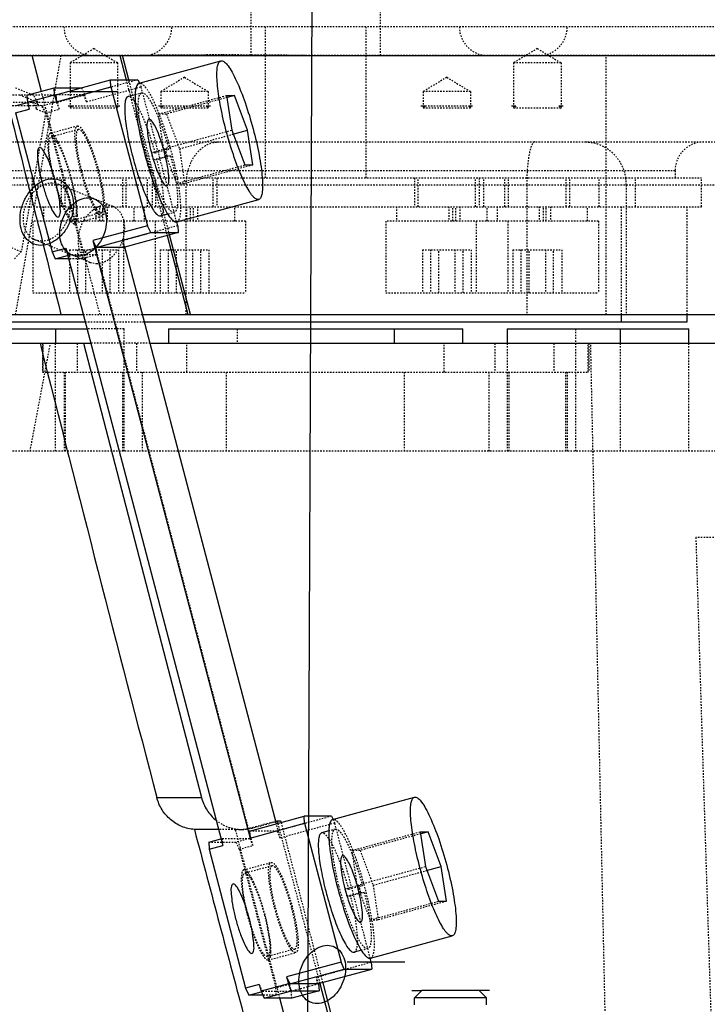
# Model space of a CAD drawing. Header units: millimetres. Extents: x -24622 to 57, y -1603 to 1112.
# Tile 79 of 219: x -1985 to -1937, y 625 to 694. Entities that reach past the tile are written whole.
import ezdxf
from ezdxf.lldxf.tags import DXFTag

# ---------------------------------------------------------------- set-up
doc = ezdxf.new("R2010")
doc.units = ezdxf.units.MM
doc.linetypes.add('HIDDEN', pattern=[0.2, 0.1, -0.1])
doc.layers.add('02___PRT_ALL_AXES', color=7, linetype='Continuous')
doc.layers.add('DEFAULT_2', color=8, linetype='HIDDEN')
tags = doc.linetypes.add('CENTER', pattern=[2, 1.25, -0.25, 0.25, -0.25]).pattern_tags.tags
tags[10:11] = [DXFTag(74, 4), DXFTag(75, 0), DXFTag(340, '0'), DXFTag(46, 1.0), DXFTag(50, 0.0), DXFTag(44, 0.0), DXFTag(45, 0.0)]
tags[8:9] = [DXFTag(74, 4), DXFTag(75, 0), DXFTag(340, '0'), DXFTag(46, 1.0), DXFTag(50, 0.0), DXFTag(44, 0.0), DXFTag(45, 0.0)]
tags[6:7] = [DXFTag(74, 4), DXFTag(75, 0), DXFTag(340, '0'), DXFTag(46, 1.0), DXFTag(50, 0.0), DXFTag(44, 0.0), DXFTag(45, 0.0)]
tags[4:5] = [DXFTag(74, 4), DXFTag(75, 0), DXFTag(340, '0'), DXFTag(46, 1.0), DXFTag(50, 0.0), DXFTag(44, 0.0), DXFTag(45, 0.0)]

msp = doc.modelspace()

# ---------------------------------------------------------------- linework, layer by layer
at = {"color": 1, "linetype": 'CENTER', "ltscale": 4.7752}
msp.add_line((-1964.621, 606.621), (-1964.006, 754.009), dxfattribs=at)
at = {"color": 7, "linetype": 'Continuous'}
for p, q in [((-1983.074, 688.636), (-1983.728, 691.121)), ((-1977.631, 691.121), (-1977.188, 689.44)), ((-1976.998, 689.44), (-1977.44, 691.121)), ((-1976.288, 689.209), (-1970.599, 690.762)), ((-1970.6, 690.761), (-1970.553, 690.768)), ((-1982.064, 688.404), (-1978.271, 689.44)), ((-1978.239, 688.957), (-1978.271, 689.44)), ((-1978.271, 689.44), (-1976.363, 689.44)), ((-1976.363, 689.44), (-1976.262, 689.22)), ((-1984.087, 688.37), (-1982.191, 688.887)), ((-1982.159, 688.404), (-1982.191, 688.887)), ((-1982.191, 688.887), (-1980.294, 688.887)), ((-1982.032, 687.921), (-1978.239, 688.957)), ((-1978.239, 688.957), (-1975.699, 679.297)), ((-1984.087, 688.37), (-1984.055, 687.887)), ((-1984.055, 687.887), (-1982.159, 688.404)), ((-1982.159, 688.404), (-1982.032, 687.921)), ((-1982.064, 688.404), (-1982.032, 687.921)), ((-1981.074, 688.621), (-1977.775, 688.621)), ((-1977.052, 688.275), (-1976.555, 688.411)), ((-1970.193, 688.354), (-1969.833, 685.939)), ((-1970.193, 688.354), (-1969.642, 688.354)), ((-1969.642, 688.354), (-1970.155, 688.214)), ((-1968.732, 685.939), (-1969.642, 688.354)), ((-1984.908, 687.628), (-1984.049, 687.863)), ((-1984.877, 687.145), (-1983.928, 687.404)), ((-1984.055, 687.887), (-1983.928, 687.404)), ((-1981.224, 687.621), (-1980.923, 687.621)), ((-1977.925, 687.621), (-1977.624, 687.621)), ((-1974.928, 687.621), (-1974.627, 687.621)), ((-1971.628, 687.621), (-1971.328, 687.621)), ((-1956.684, 687.621), (-1956.383, 687.621)), ((-1953.384, 687.621), (-1953.084, 687.621)), ((-1950.387, 687.621), (-1950.086, 687.621)), ((-1947.088, 687.621), (-1946.787, 687.621)), ((-1984.877, 687.145), (-1982.336, 677.486)), ((-1969.833, 685.939), (-1968.923, 683.524)), ((-1969.757, 685.659), (-1968.732, 685.939)), ((-1968.372, 683.524), (-1968.732, 685.939)), ((-1968.923, 683.524), (-1968.372, 683.524)), ((-1973.655, 679.562), (-1967.966, 681.115)), ((-1967.965, 681.116), (-1968.012, 681.109)), ((-1974.787, 679.979), (-1974.276, 680.119)), ((-1975.699, 679.297), (-1979.491, 678.262)), ((-1975.476, 678.815), (-1975.699, 679.297)), ((-1973.701, 679.556), (-1973.654, 679.564)), ((-1973.6, 679.297), (-1973.669, 679.559)), ((-1973.6, 679.297), (-1973.568, 678.815)), ((-1979.269, 677.779), (-1975.476, 678.815)), ((-1973.568, 678.815), (-1977.361, 677.779)), ((-1975.476, 678.815), (-1973.568, 678.815)), ((-1974.34, 678.611), (-1972.896, 673.121)), ((-1972.705, 673.121), (-1974.162, 678.658)), ((-1982.336, 677.486), (-1981.388, 677.745)), ((-1981.388, 677.745), (-1970.463, 636.21)), ((-1979.491, 678.262), (-1968.567, 636.727)), ((-1979.491, 678.262), (-1979.269, 677.779)), ((-1977.361, 677.779), (-1979.269, 677.779)), ((-1966.729, 637.721), (-1977.272, 677.803)), ((-1982.336, 677.486), (-1982.114, 677.003)), ((-1982.114, 677.003), (-1981.254, 677.237)), ((-1981.193, 677.003), (-1982.114, 677.003)), ((-2013.717, 673.121), (-1980.172, 673.121)), ((-1976.04, 673.121), (-1914.006, 673.121)), ((-1942.736, 672.621), (-1942.736, 673.121)), ((-1938.157, 672.621), (-1938.157, 673.121)), ((-1989.854, 672.621), (-1980.04, 672.621)), ((-1975.909, 672.621), (-1938.157, 672.621)), ((-1989.95, 672.121), (-1979.909, 672.121)), ((-1982.097, 672.121), (-1982.097, 671.121)), ((-1974.244, 672.121), (-1974.244, 671.121)), ((-1974.244, 672.121), (-1953.767, 672.121)), ((-1958.538, 672.121), (-1958.538, 671.121)), ((-1953.767, 671.121), (-1953.767, 672.121)), ((-1950.685, 672.121), (-1950.685, 671.121)), ((-1950.685, 672.121), (-1938.061, 672.121)), ((-1942.832, 672.121), (-1942.832, 671.121)), ((-1938.061, 671.121), (-1938.061, 672.121)), ((-2013.577, 671.121), (-1979.646, 671.121)), ((-1980.143, 671.121), (-1971.94, 639.537)), ((-1975.514, 671.121), (-1914.006, 671.121)), ((-1975.05, 639.537), (-1971.94, 639.537)), ((-1962.823, 638.015), (-1957.134, 639.568)), ((-1957.134, 639.567), (-1957.087, 639.574)), ((-1968.598, 637.21), (-1964.806, 638.246)), ((-1964.774, 637.763), (-1964.806, 638.246)), ((-1962.898, 638.246), (-1964.806, 638.246)), ((-1962.898, 638.246), (-1962.797, 638.026)), ((-1970.756, 637.322), (-1972.437, 637.322)), ((-1968.567, 636.727), (-1964.774, 637.763)), ((-1966.779, 637.909), (-1966.689, 637.933)), ((-1966.689, 637.933), (-1966.64, 637.745)), ((-1966.689, 637.933), (-1966.443, 637.933)), ((-1966.443, 637.933), (-1966.41, 637.808)), ((-1964.774, 637.763), (-1962.233, 628.103)), ((-1971.443, 636.434), (-1970.588, 636.667)), ((-1968.598, 637.21), (-1968.567, 636.727)), ((-1963.089, 637.217), (-1963.587, 637.081)), ((-1956.728, 637.16), (-1956.368, 634.745)), ((-1956.728, 637.16), (-1956.177, 637.16)), ((-1956.177, 637.16), (-1956.689, 637.02)), ((-1955.266, 634.745), (-1956.177, 637.16)), ((-1971.443, 636.434), (-1971.411, 635.951)), ((-1971.411, 635.951), (-1970.463, 636.21)), ((-1971.411, 635.951), (-1968.871, 626.292)), ((-1956.368, 634.745), (-1955.457, 632.33)), ((-1956.291, 634.465), (-1955.266, 634.745)), ((-1954.906, 632.33), (-1955.266, 634.745)), ((-1955.457, 632.33), (-1954.906, 632.33)), ((-1960.189, 628.368), (-1954.5, 629.921)), ((-1954.5, 629.922), (-1954.547, 629.915)), ((-1960.81, 628.924), (-1961.322, 628.785)), ((-1962.233, 628.103), (-1966.026, 627.068)), ((-1962.011, 627.62), (-1962.233, 628.103)), ((-1961.808, 628.121), (-1957.808, 628.121)), ((-1960.236, 628.362), (-1960.189, 628.37)), ((-1960.134, 628.103), (-1960.203, 628.365)), ((-1960.134, 628.103), (-1960.103, 627.62)), ((-1966.026, 627.068), (-1965.804, 626.585)), ((-1966.026, 627.068), (-1965.899, 626.585)), ((-1965.804, 626.585), (-1962.011, 627.62)), ((-1963.896, 626.585), (-1960.103, 627.62)), ((-1962.011, 627.62), (-1960.103, 627.62)), ((-1967.922, 626.551), (-1968.871, 626.292)), ((-1967.922, 626.551), (-1967.795, 626.068)), ((-1965.899, 626.585), (-1967.795, 626.068)), ((-1965.677, 626.102), (-1965.899, 626.585)), ((-1963.896, 626.585), (-1965.804, 626.585)), ((-1963.8, 626.585), (-1963.768, 626.102)), ((-1963.711, 626.609), (-1962.852, 623.345)), ((-1963.515, 626.659), (-1962.654, 623.345)), ((-1968.871, 626.292), (-1968.648, 625.809)), ((-1968.648, 625.809), (-1967.789, 626.043)), ((-1967.676, 625.809), (-1968.648, 625.809)), ((-1967.795, 626.068), (-1967.573, 625.585)), ((-1967.573, 625.585), (-1965.677, 626.102)), ((-1965.677, 626.102), (-1963.768, 626.102)), ((-1963.768, 626.102), (-1965.665, 625.585)), ((-1957.321, 626.121), (-1956.62, 626.121)), ((-1956.621, 626.121), (-1957.121, 625.621)), ((-1952.621, 626.121), (-1956.62, 626.121)), ((-1952.621, 626.121), (-1952.121, 625.621)), ((-1951.921, 626.121), (-1952.621, 626.121)), ((-1965.665, 625.585), (-1967.573, 625.585)), ((-1966.096, 624.086), (-1966.49, 625.585)), ((-1957.121, 625.121), (-1957.121, 625.621)), ((-1952.121, 625.621), (-1957.121, 625.621)), ((-1952.121, 625.121), (-1952.121, 625.621))]:
    msp.add_line(p, q, dxfattribs=at)
for centre, radius, start, end in [((1550.625, 1571.591), 3644.817, 193.979073, 194.110539), ((1677.286, 1603.427), 3775.418, 194.11049, 194.265255), ((1843.012, 1637.874), 3946.426, 194.180013, 194.653479), ((1917.282, 1664.944), 4023.173, 194.798814, 194.99341), ((-1940.83, 638.836), 23.208, 194.12004, 195.35297)]:
    msp.add_arc(centre, radius, start, end, dxfattribs=at)
for points, start_tangent, end_tangent in [([(-1968.334, 681.306), (-1968.57, 681.615), (-1968.829, 682.057), (-1969.379, 683.279), (-1969.917, 684.824), (-1970.379, 686.505), (-1970.707, 688.118), (-1970.808, 688.836), (-1970.862, 689.465), (-1970.867, 689.986), (-1970.825, 690.384), (-1970.785, 690.532), (-1970.734, 690.645), (-1970.6, 690.762)], (-0.682538, 0.73085), (0.962687, 0.270617)), ([(-1970.553, 690.768), (-1970.345, 690.678), (-1970.098, 690.41), (-1969.82, 689.975), (-1969.522, 689.388), (-1968.911, 687.855), (-1968.354, 686.037)], (1, 0), (0.257987, -0.966148)), ([(-1976.289, 689.209), (-1976.473, 688.983), (-1976.528, 688.752), (-1976.556, 688.447)], (-0.962553, -0.271092), (-0.043679, -0.999046)), ([(-1977.052, 688.275), (-1977.18, 688.154), (-1977.226, 688.034), (-1977.259, 687.876), (-1977.286, 687.453), (-1977.26, 686.9), (-1977.182, 686.241), (-1977.055, 685.499), (-1976.675, 683.886)], (-0.964661, -0.263494), (0.264736, -0.964321)), ([(-1976.556, 688.447), (-1976.531, 687.622), (-1976.397, 686.573), (-1975.849, 684.102)], (-0.043679, -0.999046), (0.264828, -0.964296)), ([(-1975.581, 686.704), (-1975.701, 686.564), (-1975.733, 686.162), (-1975.673, 685.545), (-1975.528, 684.788), (-1975.317, 683.983), (-1975.063, 683.227), (-1974.799, 682.61), (-1974.555, 682.208), (-1974.362, 682.068)], (-1, 0), (1, 0)), ([(-1974.362, 682.068), (-1974.242, 682.208), (-1974.21, 682.61), (-1974.27, 683.227), (-1974.415, 683.983), (-1974.626, 684.788), (-1974.88, 685.545), (-1975.144, 686.162), (-1975.388, 686.564), (-1975.581, 686.704)], (1, 0), (-1, 0)), ([(-1968.354, 686.037), (-1967.938, 684.217), (-1967.801, 683.385), (-1967.719, 682.648), (-1967.694, 682.033), (-1967.728, 681.562), (-1967.767, 681.386), (-1967.819, 681.252), (-1967.965, 681.116)], (0.257987, -0.966148), (-0.962687, -0.270617)), ([(-1983.192, 684.73), (-1983.317, 684.585), (-1983.35, 684.165), (-1983.288, 683.523), (-1983.137, 682.735), (-1982.916, 681.896), (-1982.652, 681.108), (-1982.377, 680.466), (-1982.123, 680.046), (-1981.922, 679.901)], (-1, 0), (1, 0)), ([(-1981.922, 679.901), (-1981.797, 680.046), (-1981.764, 680.466), (-1981.826, 681.108), (-1981.977, 681.896), (-1982.197, 682.735), (-1982.461, 683.523), (-1982.737, 684.165), (-1982.991, 684.585), (-1983.192, 684.73)], (1, 0), (-1, 0)), ([(-1976.675, 683.886), (-1976.185, 682.325), (-1975.92, 681.633), (-1975.654, 681.036), (-1975.399, 680.556), (-1975.164, 680.212), (-1975.057, 680.096), (-1974.958, 680.018), (-1974.788, 679.979)], (0.264736, -0.964321), (0.965003, 0.262239)), ([(-1975.849, 684.102), (-1975.157, 681.958), (-1974.787, 681.056), (-1974.426, 680.336)], (0.264828, -0.964296), (0.493252, -0.869887)), ([(-1984.52, 680.245), (-1984.272, 681.038), (-1983.835, 681.735), (-1983.262, 682.252), (-1982.622, 682.528), (-1981.993, 682.528), (-1981.45, 682.252), (-1981.06, 681.735), (-1980.868, 681.038), (-1980.898, 680.245)], (0.173136, 0.984898), (-0.173136, -0.984898)), ([(-1980.531, 677.181), (-1981.054, 677.305), (-1981.467, 677.657), (-1981.723, 678.19), (-1981.797, 678.85), (-1981.676, 679.553), (-1981.374, 680.215), (-1980.929, 680.755), (-1980.387, 681.113), (-1979.818, 681.238)], (-0.999881, 0.015455), (0.99991, 0.01341)), ([(-1979.818, 681.238), (-1979.295, 681.115), (-1978.881, 680.762), (-1978.625, 680.229), (-1978.551, 679.569), (-1978.673, 678.866), (-1978.975, 678.204), (-1979.419, 677.664), (-1979.962, 677.306), (-1980.531, 677.181)], (0.999881, -0.015454), (-0.99991, -0.01341)), ([(-1968.012, 681.109), (-1968.161, 681.159), (-1968.334, 681.306)], (-1, 0), (-0.682538, 0.73085)), ([(-1980.898, 680.245), (-1981.146, 679.452), (-1981.583, 678.755), (-1982.156, 678.237), (-1982.796, 677.962), (-1983.425, 677.962), (-1983.968, 678.237), (-1984.359, 678.755), (-1984.55, 679.452), (-1984.52, 680.245)], (-0.173136, -0.984898), (0.173136, 0.984898)), ([(-1974.426, 680.336), (-1974.32, 680.157), (-1974.024, 679.755)], (0.493252, -0.869887), (0.681352, -0.731956)), ([(-1974.024, 679.755), (-1973.851, 679.606), (-1973.701, 679.556)], (0.681352, -0.731956), (1, 0)), ([(-1972.437, 637.322), (-1973.318, 637.534), (-1974.092, 638.006), (-1974.688, 638.696), (-1975.05, 639.537)], (-0.996865, 0.07912), (-0.252902, 0.967492)), ([(-1971.94, 639.537), (-1971.559, 638.665), (-1970.928, 637.96)], (0.251308, -0.967907), (0.778131, -0.628102)), ([(-1954.868, 630.112), (-1955.105, 630.421), (-1955.363, 630.863), (-1955.914, 632.085), (-1956.452, 633.63), (-1956.913, 635.311), (-1957.241, 636.924), (-1957.342, 637.642), (-1957.396, 638.271), (-1957.402, 638.792), (-1957.359, 639.19), (-1957.32, 639.338), (-1957.269, 639.451), (-1957.134, 639.568)], (-0.682538, 0.73085), (0.962687, 0.270617)), ([(-1957.087, 639.574), (-1956.88, 639.484), (-1956.632, 639.216), (-1956.355, 638.781), (-1956.057, 638.194), (-1955.445, 636.661), (-1954.889, 634.843)], (1, 0), (0.257987, -0.966148)), ([(-1962.824, 638.015), (-1963.008, 637.789), (-1963.062, 637.558), (-1963.091, 637.253)], (-0.962553, -0.271092), (-0.043679, -0.999046)), ([(-1963.586, 637.081), (-1963.706, 636.975), (-1963.751, 636.87), (-1963.785, 636.733), (-1963.819, 636.365), (-1963.808, 635.882), (-1963.751, 635.301), (-1963.651, 634.642), (-1963.337, 633.175)], (-0.965003, -0.262239), (0.243924, -0.969794)), ([(-1963.091, 637.253), (-1963.065, 636.428), (-1962.932, 635.379), (-1962.384, 632.908)], (-0.043679, -0.999046), (0.264828, -0.964296)), ([(-1962.116, 635.51), (-1962.236, 635.37), (-1962.267, 634.968), (-1962.207, 634.351), (-1962.063, 633.594), (-1961.851, 632.789), (-1961.598, 632.033), (-1961.333, 631.416), (-1961.09, 631.013), (-1960.896, 630.874)], (-1, 0), (1, 0)), ([(-1960.896, 630.874), (-1960.776, 631.013), (-1960.745, 631.416), (-1960.805, 632.033), (-1960.949, 632.789), (-1961.161, 633.594), (-1961.414, 634.351), (-1961.679, 634.968), (-1961.922, 635.37), (-1962.116, 635.51)], (1, 0), (-1, 0)), ([(-1954.889, 634.843), (-1954.473, 633.023), (-1954.336, 632.191), (-1954.253, 631.454), (-1954.228, 630.839), (-1954.262, 630.368), (-1954.301, 630.192), (-1954.354, 630.058), (-1954.499, 629.922)], (0.257987, -0.966148), (-0.962687, -0.270617)), ([(-1969.727, 633.536), (-1969.851, 633.39), (-1969.885, 632.971), (-1969.822, 632.329), (-1969.672, 631.541), (-1969.451, 630.702), (-1969.187, 629.914), (-1968.912, 629.271), (-1968.658, 628.852), (-1968.456, 628.706)], (-1, 0), (1, 0)), ([(-1968.456, 628.706), (-1968.331, 628.852), (-1968.298, 629.271), (-1968.361, 629.914), (-1968.511, 630.702), (-1968.732, 631.541), (-1968.996, 632.329), (-1969.271, 632.971), (-1969.525, 633.39), (-1969.727, 633.536)], (1, 0), (-1, 0)), ([(-1963.21, 632.692), (-1962.719, 631.131), (-1962.454, 630.439), (-1962.189, 629.842), (-1961.934, 629.362), (-1961.699, 629.018), (-1961.591, 628.902), (-1961.492, 628.824), (-1961.322, 628.785)], (0.264736, -0.964321), (0.965003, 0.262239)), ([(-1962.384, 632.908), (-1961.692, 630.764), (-1961.321, 629.862), (-1960.96, 629.142)], (0.264828, -0.964296), (0.493252, -0.869887)), ([(-1954.547, 629.915), (-1954.696, 629.965), (-1954.868, 630.112)], (-1, 0), (-0.682538, 0.73085)), ([(-1963.905, 625.211), (-1964.427, 625.334), (-1964.841, 625.687), (-1965.097, 626.219), (-1965.171, 626.879), (-1965.05, 627.583), (-1964.748, 628.244), (-1964.303, 628.784), (-1963.76, 629.143), (-1963.192, 629.268)], (-0.99988, 0.015495), (0.99991, 0.01345)), ([(-1963.192, 629.268), (-1962.669, 629.144), (-1962.255, 628.791), (-1961.999, 628.259), (-1961.925, 627.599), (-1962.047, 626.895), (-1962.349, 626.234), (-1962.793, 625.694), (-1963.336, 625.335), (-1963.905, 625.211)], (0.99988, -0.015494), (-0.99991, -0.013449)), ([(-1960.96, 629.142), (-1960.854, 628.963), (-1960.559, 628.561)], (0.493252, -0.869887), (0.681352, -0.731956)), ([(-1960.559, 628.561), (-1960.386, 628.412), (-1960.236, 628.362)], (0.681352, -0.731956), (1, 0))]:
    msp.add_spline(points, degree=3, dxfattribs=dict(at, start_tangent=start_tangent, end_tangent=end_tangent))
at = {"layer": '02___PRT_ALL_AXES', "color": 8, "linetype": 'HIDDEN'}
for p, q in [((-1968.506, 702.622), (-1968.506, 691.121)), ((-1959.506, 702.622), (-1959.506, 691.121))]:
    msp.add_line(p, q, dxfattribs=at)
at = {"layer": '02___PRT_ALL_AXES', "color": 7, "linetype": 'Continuous'}
msp.add_line((-2017.005, 691.121), (-1911.006, 691.121), dxfattribs=at)
at = {"layer": 'DEFAULT_2', "color": 8, "linetype": 'HIDDEN'}
for p, q in [((-1931.506, 693.121), (-1996.506, 693.121)), ((-1967.506, 693.121), (-1967.506, 682.621)), ((-1960.506, 693.121), (-1960.506, 682.621)), ((-1979.424, 691.613), (-1981.074, 690.621)), ((-1979.424, 691.613), (-1977.774, 690.621)), ((-1948.587, 691.613), (-1950.237, 690.621)), ((-1948.587, 691.613), (-1946.937, 690.621)), ((-1914.007, 691.121), (-2013.717, 691.121)), ((-1984.867, 673.121), (-1981.702, 691.121)), ((-1943.793, 673.121), (-1943.793, 691.121)), ((-1981.074, 690.621), (-1981.074, 687.471)), ((-1977.774, 690.621), (-1981.074, 690.621)), ((-1977.774, 690.621), (-1977.774, 687.471)), ((-1950.237, 690.621), (-1950.237, 687.471)), ((-1946.937, 690.621), (-1950.237, 690.621)), ((-1946.937, 690.621), (-1946.937, 687.471)), ((-1976.363, 689.44), (-1980.156, 688.404)), ((-1977.188, 689.44), (-1974.34, 678.611)), ((-1974.162, 678.658), (-1976.998, 689.44)), ((-1973.128, 689.613), (-1974.778, 688.621)), ((-1973.128, 689.613), (-1971.478, 688.621)), ((-1954.884, 689.613), (-1956.534, 688.621)), ((-1954.884, 689.613), (-1953.234, 688.621)), ((-1984.887, 688.887), (-1983.62, 688.37)), ((-1980.294, 688.887), (-1980.283, 688.887)), ((-1980.283, 688.887), (-1980.06, 688.404)), ((-1979.933, 687.921), (-1976.14, 688.957)), ((-1976.242, 689.216), (-1976.289, 689.208)), ((-1976.262, 689.22), (-1976.14, 688.957)), ((-1973.669, 679.559), (-1976.14, 688.957)), ((-1982.179, 688.37), (-1991.167, 688.37)), ((-1984.595, 688.404), (-1983.328, 687.887)), ((-1983.328, 687.887), (-1983.62, 688.37)), ((-1978.994, 673.121), (-1983.074, 688.636)), ((-1982.064, 688.404), (-1982.179, 688.37)), ((-1981.957, 687.887), (-1982.179, 688.37)), ((-1980.156, 688.404), (-1982.064, 688.404)), ((-1981.957, 687.887), (-1980.06, 688.404)), ((-1979.933, 687.921), (-1980.156, 688.404)), ((-1979.933, 687.921), (-1980.06, 688.404)), ((-1976.555, 688.411), (-1976.104, 688.534)), ((-1974.934, 687.06), (-1970.193, 688.354)), ((-1974.778, 688.621), (-1974.778, 687.471)), ((-1971.478, 688.621), (-1974.778, 688.621)), ((-1970.155, 688.214), (-1974.383, 687.06)), ((-1971.478, 688.621), (-1971.478, 687.471)), ((-1956.534, 688.621), (-1956.534, 687.471)), ((-1953.234, 688.621), (-1956.534, 688.621)), ((-1953.234, 688.621), (-1953.234, 687.471)), ((-1991.252, 687.887), (-1982.052, 687.887)), ((-1983, 687.628), (-1990.618, 687.628)), ((-1984.049, 687.863), (-1983.96, 687.887)), ((-1983.928, 687.404), (-1983.96, 687.887)), ((-1983.705, 687.887), (-1983.412, 687.404)), ((-1983.071, 687.628), (-1983.705, 687.887)), ((-1983.412, 687.404), (-1983.328, 687.887)), ((-1983.412, 687.404), (-1982.779, 687.145)), ((-1982.779, 687.145), (-1983.071, 687.628)), ((-1982.052, 687.887), (-1983, 687.628)), ((-1982.778, 687.145), (-1983, 687.628)), ((-1982.778, 687.145), (-1981.83, 687.404)), ((-1982.052, 687.887), (-1981.83, 687.404)), ((-1981.83, 687.404), (-1981.957, 687.887)), ((-1980.924, 687.621), (-1981.074, 687.471)), ((-1977.774, 687.471), (-1981.074, 687.471)), ((-1980.923, 687.621), (-1977.925, 687.621)), ((-1977.924, 687.621), (-1977.774, 687.471)), ((-1974.628, 687.621), (-1974.778, 687.471)), ((-1971.478, 687.471), (-1974.778, 687.471)), ((-1974.627, 687.621), (-1971.628, 687.621)), ((-1971.628, 687.621), (-1971.478, 687.471)), ((-1956.384, 687.621), (-1956.534, 687.471)), ((-1953.234, 687.471), (-1956.534, 687.471)), ((-1956.383, 687.621), (-1953.384, 687.621)), ((-1953.384, 687.621), (-1953.234, 687.471)), ((-1950.087, 687.621), (-1950.237, 687.471)), ((-1946.937, 687.471), (-1950.237, 687.471)), ((-1947.087, 687.621), (-1946.937, 687.471)), ((-1982.779, 687.145), (-1984.477, 677.486)), ((-1982.778, 687.145), (-1980.237, 677.486)), ((-1974.574, 684.645), (-1974.934, 687.06)), ((-1974.383, 687.06), (-1974.934, 687.06)), ((-1974.383, 687.06), (-1973.472, 684.645)), ((-1980.568, 686.227), (-1982.464, 685.709)), ((-1980.502, 685.986), (-1982.399, 685.468)), ((-1974.574, 684.645), (-1969.833, 685.939)), ((-1973.472, 684.645), (-1969.757, 685.659)), ((-2001.698, 685.121), (-1930.893, 685.121)), ((-1974.464, 684.627), (-1975.413, 684.369)), ((-1975.164, 684.369), (-1974.216, 684.627)), ((-1973.663, 682.23), (-1974.574, 684.645)), ((-1974.464, 684.627), (-1974.216, 684.627)), ((-1973.472, 684.645), (-1973.113, 682.23)), ((-1975.164, 684.369), (-1975.413, 684.369)), ((-1975.286, 683.886), (-1974.337, 684.144)), ((-1975.037, 683.886), (-1975.286, 683.886)), ((-1974.089, 684.144), (-1975.037, 683.886)), ((-1974.337, 684.144), (-1974.089, 684.144)), ((-1973.663, 682.23), (-1968.923, 683.524)), ((-1968.372, 683.524), (-1973.113, 682.23)), ((-1990.836, 682.621), (-1937.175, 682.621)), ((-1939.006, 683.121), (-1989.006, 683.121)), ((-1983.719, 682.621), (-1983.719, 680.621)), ((-1981.674, 680.621), (-1981.674, 682.621)), ((-1981.424, 680.621), (-1981.424, 682.621)), ((-1977.424, 680.621), (-1977.424, 682.621)), ((-1977.174, 680.621), (-1977.174, 682.621)), ((-1975.705, 680.621), (-1975.705, 682.621)), ((-1975.378, 682.621), (-1975.378, 680.621)), ((-1975.128, 680.621), (-1975.128, 682.621)), ((-1971.128, 680.621), (-1971.128, 682.621)), ((-1970.878, 682.621), (-1970.878, 680.621)), ((-1957.134, 682.621), (-1957.134, 680.621)), ((-1956.884, 680.621), (-1956.884, 682.621)), ((-1952.884, 680.621), (-1952.884, 682.621)), ((-1952.634, 682.621), (-1952.634, 680.621)), ((-1952.307, 680.621), (-1952.307, 682.621)), ((-1950.837, 680.621), (-1950.837, 682.621)), ((-1950.587, 680.621), (-1950.587, 682.621)), ((-1946.587, 680.621), (-1946.587, 682.621)), ((-1946.337, 680.621), (-1946.337, 682.621)), ((-1944.293, 680.621), (-1944.293, 682.621)), ((-1941.755, 680.621), (-1941.755, 682.621)), ((-1939.006, 683.121), (-1939.006, 682.621)), ((-1937.175, 680.621), (-1937.175, 682.621)), ((-1927.893, 682.121), (-2004.698, 682.121)), ((-1982.352, 682.273), (-1981.913, 682.188)), ((-1978.113, 680.636), (-1981.915, 682.189)), ((-1973.663, 682.23), (-1973.113, 682.23)), ((-1973.011, 673.121), (-1973.011, 682.121)), ((-1949.327, 682.121), (-1949.327, 673.121)), ((-1942.407, 682.121), (-1942.407, 673.121)), ((-1990.836, 680.621), (-1937.175, 680.621)), ((-1982.924, 680.621), (-1982.924, 679.621)), ((-1979.291, 680.621), (-1979.291, 679.621)), ((-1979.004, 679.621), (-1979.004, 680.621)), ((-1978.8, 679.621), (-1978.8, 680.621)), ((-1978.113, 680.636), (-1978.55, 680.72)), ((-1978.513, 680.621), (-1978.513, 679.621)), ((-1976.628, 679.621), (-1976.628, 680.621)), ((-1975.924, 680.621), (-1975.924, 679.621)), ((-1972.994, 680.621), (-1972.994, 679.621)), ((-1972.707, 679.621), (-1972.707, 680.621)), ((-1972.504, 679.621), (-1972.504, 680.621)), ((-1972.216, 680.621), (-1972.216, 679.621)), ((-1969.628, 679.621), (-1969.628, 680.621)), ((-1958.384, 680.621), (-1958.384, 679.621)), ((-1954.75, 680.621), (-1954.75, 679.621)), ((-1954.463, 679.621), (-1954.463, 680.621)), ((-1954.26, 679.621), (-1954.26, 680.621)), ((-1953.972, 680.621), (-1953.972, 679.621)), ((-1952.087, 679.621), (-1952.087, 680.621)), ((-1951.384, 680.621), (-1951.384, 679.621)), ((-1948.454, 680.621), (-1948.454, 679.621)), ((-1948.166, 679.621), (-1948.166, 680.621)), ((-1947.963, 679.621), (-1947.963, 680.621)), ((-1947.675, 680.621), (-1947.675, 679.621)), ((-1945.087, 679.621), (-1945.087, 680.621)), ((-1942.736, 673.121), (-1942.736, 680.621)), ((-1938.157, 673.121), (-1938.157, 680.621)), ((-1978.922, 680.198), (-1980.819, 679.68)), ((-1978.856, 679.957), (-1980.753, 679.439)), ((-1974.276, 680.119), (-1973.839, 680.238)), ((-1983.674, 679.621), (-1983.674, 674.621)), ((-1968.878, 679.621), (-1983.673, 679.621)), ((-1973.6, 679.297), (-1977.393, 678.262)), ((-1977.378, 679.621), (-1977.378, 674.621)), ((-1975.174, 679.621), (-1975.174, 674.621)), ((-1968.878, 679.621), (-1968.878, 674.621)), ((-1959.134, 679.621), (-1959.134, 674.621)), ((-1944.338, 679.621), (-1959.133, 679.621)), ((-1952.837, 679.621), (-1952.837, 674.621)), ((-1950.634, 679.621), (-1950.634, 674.621)), ((-1944.337, 679.621), (-1944.337, 674.621)), ((-1984.477, 677.486), (-1985.11, 677.745)), ((-1983.066, 678.216), (-1983.505, 678.302)), ((-1979.701, 676.748), (-1983.503, 678.301)), ((-1981.165, 677.262), (-1981.388, 677.745)), ((-1979.289, 677.745), (-1980.237, 677.486)), ((-1979.289, 677.745), (-1979.257, 677.262)), ((-1968.364, 636.21), (-1979.289, 677.745)), ((-1977.361, 677.779), (-1977.393, 678.262)), ((-1977.272, 677.803), (-1977.393, 678.262)), ((-1984.939, 677.003), (-1984.477, 677.486)), ((-1981.254, 677.237), (-1981.165, 677.262)), ((-1979.257, 677.262), (-1981.165, 677.262)), ((-1981.124, 677.621), (-1981.124, 674.621)), ((-1981.124, 677.621), (-1977.724, 677.621)), ((-1980.561, 677.621), (-1980.561, 674.621)), ((-1980.205, 677.003), (-1980.237, 677.486)), ((-1979.257, 677.262), (-1980.205, 677.003)), ((-1979.988, 674.621), (-1979.988, 677.621)), ((-1978.86, 677.621), (-1978.86, 674.621)), ((-1978.288, 674.621), (-1978.288, 677.621)), ((-1977.724, 677.621), (-1977.724, 674.621)), ((-1974.828, 677.621), (-1974.828, 674.621)), ((-1974.828, 677.621), (-1971.427, 677.621)), ((-1974.264, 677.621), (-1974.264, 674.621)), ((-1973.691, 674.621), (-1973.691, 677.621)), ((-1972.564, 677.621), (-1972.564, 674.621)), ((-1971.991, 674.621), (-1971.991, 677.621)), ((-1971.427, 677.621), (-1971.427, 674.621)), ((-1956.584, 677.621), (-1956.584, 674.621)), ((-1956.584, 677.621), (-1953.183, 677.621)), ((-1956.02, 677.621), (-1956.02, 674.621)), ((-1955.447, 674.621), (-1955.447, 677.621)), ((-1954.32, 677.621), (-1954.32, 674.621)), ((-1953.747, 674.621), (-1953.747, 677.621)), ((-1953.183, 677.621), (-1953.183, 674.621)), ((-1950.287, 677.621), (-1950.287, 674.621)), ((-1950.287, 677.621), (-1946.887, 677.621)), ((-1949.723, 677.621), (-1949.723, 674.621)), ((-1949.151, 674.621), (-1949.151, 677.621)), ((-1948.023, 677.621), (-1948.023, 674.621)), ((-1947.451, 674.621), (-1947.451, 677.621)), ((-1946.887, 677.621), (-1946.887, 674.621)), ((-1980.205, 677.003), (-1981.193, 677.003)), ((-1979.701, 676.748), (-1979.263, 676.663)), ((-1983.673, 674.621), (-1968.879, 674.621)), ((-1959.132, 674.621), (-1944.338, 674.621)), ((-1980.172, 673.121), (-1976.04, 673.121)), ((-1980.04, 672.621), (-1975.909, 672.621)), ((-1977.326, 672.121), (-1979.909, 672.121)), ((-1977.326, 663.621), (-1977.326, 672.121)), ((-1969.473, 672.121), (-1969.473, 671.121)), ((-1945.914, 663.621), (-1945.914, 672.121)), ((-1983.864, 663.621), (-1982.446, 671.121)), ((-1983.01, 671.121), (-1983.01, 669.121)), ((-1982.955, 669.121), (-1982.955, 671.121)), ((-1982.097, 663.621), (-1982.097, 671.121)), ((-1980.583, 671.121), (-1980.583, 669.121)), ((-1975.514, 671.121), (-1979.646, 671.121)), ((-1976.468, 671.121), (-1976.468, 669.121)), ((-1972.951, 669.121), (-1972.951, 671.121)), ((-1955.061, 669.121), (-1955.061, 671.121)), ((-1951.543, 671.121), (-1951.543, 669.121)), ((-1950.685, 671.121), (-1950.685, 663.621)), ((-1947.428, 671.121), (-1947.428, 669.121)), ((-1945.056, 669.121), (-1945.056, 671.121)), ((-1945.001, 671.121), (-1945.001, 669.121)), ((-1943.859, 624.121), (-1944.876, 671.121)), ((-1942.832, 671.121), (-1942.832, 663.621)), ((-1938.061, 663.621), (-1938.061, 671.121)), ((-1983.01, 669.121), (-1945.001, 669.121)), ((-1981.493, 669.121), (-1981.493, 663.621)), ((-1981.401, 663.621), (-1981.401, 669.121)), ((-1977.447, 669.121), (-1977.447, 663.621)), ((-1976.059, 669.121), (-1976.059, 663.621)), ((-1970.196, 663.621), (-1970.196, 669.121)), ((-1957.815, 663.621), (-1957.815, 669.121)), ((-1951.952, 669.121), (-1951.952, 663.621)), ((-1950.564, 669.121), (-1950.564, 663.621)), ((-1946.61, 663.621), (-1946.61, 669.121)), ((-1946.518, 669.121), (-1946.518, 663.621)), ((-1930.779, 663.621), (-1997.745, 663.621)), ((-1929.314, 657.621), (-1937.564, 657.621)), ((-1962.898, 638.246), (-1966.69, 637.21)), ((-1962.776, 638.021), (-1962.823, 638.014)), ((-1962.797, 638.026), (-1962.675, 637.763)), ((-1969.578, 637.322), (-1970.756, 637.322)), ((-1966.49, 625.585), (-1969.578, 637.322)), ((-1969.578, 637.322), (-1969.348, 637.313)), ((-1969.348, 637.313), (-1969.103, 637.313)), ((-1969.106, 637.313), (-1968.341, 637.415)), ((-1968.586, 637.415), (-1966.779, 637.909)), ((-1968.341, 637.415), (-1968.586, 637.415)), ((-1966.443, 637.933), (-1968.341, 637.415)), ((-1966.468, 636.727), (-1966.729, 637.721)), ((-1966.64, 637.745), (-1963.711, 626.609)), ((-1962.675, 637.763), (-1966.468, 636.727)), ((-1966.41, 637.808), (-1963.515, 626.659)), ((-1962.638, 637.34), (-1963.089, 637.217)), ((-1960.203, 628.365), (-1962.675, 637.763)), ((-1970.588, 636.667), (-1970.495, 636.693)), ((-1970.463, 636.21), (-1970.495, 636.693)), ((-1970.495, 636.693), (-1968.587, 636.693)), ((-1968.587, 636.693), (-1969.535, 636.434)), ((-1966.69, 637.21), (-1968.598, 637.21)), ((-1968.587, 636.693), (-1968.364, 636.21)), ((-1966.468, 636.727), (-1966.69, 637.21)), ((-1961.468, 635.865), (-1956.728, 637.16)), ((-1956.689, 637.02), (-1960.918, 635.865)), ((-1971.443, 636.434), (-1969.535, 636.434)), ((-1969.312, 635.951), (-1969.535, 636.434)), ((-1969.312, 635.951), (-1968.364, 636.21)), ((-1969.312, 635.951), (-1966.772, 626.292)), ((-1961.109, 633.451), (-1961.468, 635.865)), ((-1960.918, 635.865), (-1961.468, 635.865)), ((-1960.918, 635.865), (-1960.007, 633.451)), ((-1968.999, 634.515), (-1967.103, 635.033)), ((-1967.037, 634.792), (-1968.933, 634.274)), ((-1961.109, 633.451), (-1956.368, 634.745)), ((-1960.007, 633.451), (-1956.291, 634.465)), ((-1960.999, 633.433), (-1961.947, 633.175)), ((-1961.699, 633.175), (-1960.75, 633.433)), ((-1960.198, 631.036), (-1961.109, 633.451)), ((-1960.999, 633.433), (-1960.75, 633.433)), ((-1960.007, 633.451), (-1959.647, 631.036)), ((-1961.699, 633.175), (-1961.947, 633.175)), ((-1961.82, 632.692), (-1960.872, 632.95)), ((-1961.572, 632.692), (-1961.82, 632.692)), ((-1960.623, 632.95), (-1961.572, 632.692)), ((-1960.872, 632.95), (-1960.623, 632.95)), ((-1960.198, 631.036), (-1955.457, 632.33)), ((-1954.906, 632.33), (-1959.647, 631.036)), ((-1960.198, 631.036), (-1959.647, 631.036)), ((-1965.457, 629.004), (-1967.353, 628.486)), ((-1967.287, 628.245), (-1965.391, 628.762)), ((-1960.374, 629.044), (-1960.81, 628.924)), ((-1963.927, 627.068), (-1960.134, 628.103)), ((-1963.8, 626.585), (-1963.927, 627.068)), ((-1963.896, 626.585), (-1963.927, 627.068)), ((-1967.7, 626.068), (-1967.922, 626.551)), ((-1965.824, 626.551), (-1966.772, 626.292)), ((-1965.824, 626.551), (-1965.792, 626.068)), ((-1965.696, 626.068), (-1965.824, 626.551)), ((-1963.8, 626.585), (-1965.696, 626.068)), ((-1967.789, 626.043), (-1967.7, 626.068)), ((-1967.7, 626.068), (-1965.792, 626.068)), ((-1966.74, 625.809), (-1967.676, 625.809)), ((-1966.74, 625.809), (-1966.772, 626.292)), ((-1965.665, 625.585), (-1965.696, 626.068))]:
    msp.add_line(p, q, dxfattribs=at)
for centre, radius, start, end in [((-1979.506, 693.121), 2, 180, 270), ((-1976.006, 693.121), 2, 270, 0), ((-1952.006, 693.121), 2, 180, 270), ((-1948.506, 693.121), 2, 270, 0), ((-1990.126, 680.249), 16.262, 14.73666, 15.61823), ((-1937.006, 683.121), 2, 90.02841, 180), ((-1991.074, 679.99), 16.262, 14.73666, 15.61823), ((-1990.884, 680.04), 16.065, 13.84939, 14.73815), ((-1989.935, 680.299), 16.065, 13.84939, 14.73815), ((-1969.056, 682.121), 3.955, 172.63901, 179.99217), ((-1945.58, 682.12), 3.173, 0.02315, 9.20146), ((-1978.409, 678.969), 1.775, 116.30696, 117.56367), ((-1978.439, 679.031), 1.706, 113.28262, 116.31851), ((-1978.474, 679.111), 1.619, 109.24503, 113.28401), ((-1977.817, 678.275), 2.696, 141.74256, 147.93305), ((-1978.185, 678.624), 2.188, 126.68645, 132.13929), ((-1977.754, 678.235), 2.771, 147.91627, 149.8131), ((-1979.281, 677.778), 1.112, 243.13781, 247.84611), ((-1969.348, 640.205), 2.892, 270.00346, 272.05406), ((-1969.105, 640.192), 2.879, 266.96629, 269.98577), ((-1969.35, 640.216), 2.903, 272.07596, 284.17374), ((-1969.349, 640.21), 2.897, 284.18602, 285.26763), ((-1976.661, 629.055), 16.262, 14.73666, 15.61823), ((-1977.609, 628.796), 16.262, 14.73666, 15.61823), ((-1977.418, 628.846), 16.065, 13.84939, 14.73815), ((-1976.47, 629.105), 16.065, 13.84939, 14.73815)]:
    msp.add_arc(centre, radius, start, end, dxfattribs=at)
msp.add_ellipse((-1962.903, 2442.576), major_axis=(-31.797, 1926.568), ratio=0.005681, start_param=-3.527495, end_param=-3.479072, dxfattribs=at)
for points, start_tangent, end_tangent in [([(-1970.494, 691.185), (-1971.928, 691.162), (-1972.645, 691.155), (-1973.362, 691.157), (-1974.079, 691.158), (-1974.796, 691.147), (-1976.23, 691.121)], (-1, -0.000003), (-1, -0.00013)), ([(-1964.748, 691.121), (-1966.184, 691.147), (-1966.903, 691.158), (-1967.621, 691.157), (-1968.339, 691.155), (-1969.057, 691.162), (-1970.494, 691.185)], (-1, 0), (-1, -0.000003)), ([(-1973.654, 679.563), (-1973.508, 679.7), (-1973.455, 679.835), (-1973.416, 680.012), (-1973.383, 680.486), (-1973.408, 681.105), (-1973.492, 681.846), (-1973.631, 682.682), (-1974.05, 684.51), (-1974.606, 686.32), (-1975.215, 687.844), (-1975.789, 688.86), (-1976.035, 689.126), (-1976.242, 689.216)], (0.962553, 0.271092), (-1, 0)), ([(-1975.164, 684.369), (-1975.655, 685.93), (-1975.92, 686.622), (-1976.185, 687.219), (-1976.44, 687.699), (-1976.675, 688.042), (-1976.783, 688.159), (-1976.882, 688.237), (-1977.052, 688.275)], (-0.264736, 0.964321), (-0.964661, -0.263494)), ([(-1975.727, 684.144), (-1976.107, 685.758), (-1976.234, 686.499), (-1976.312, 687.159), (-1976.338, 687.711), (-1976.311, 688.135), (-1976.278, 688.293), (-1976.232, 688.412), (-1976.104, 688.534)], (-0.264736, 0.964321), (0.964592, 0.263747)), ([(-1976.104, 688.534), (-1975.934, 688.496), (-1975.835, 688.418), (-1975.727, 688.301), (-1975.492, 687.958), (-1975.237, 687.478), (-1974.972, 686.881), (-1974.706, 686.189), (-1974.216, 684.627)], (0.964592, 0.263747), (0.264736, -0.964321)), ([(-1980.332, 683.092), (-1980.595, 684.257), (-1980.68, 684.787), (-1980.731, 685.256), (-1980.745, 685.646), (-1980.721, 685.945), (-1980.662, 686.141), (-1980.568, 686.227)], (-0.254374, 0.967106), (0.965005, 0.262232)), ([(-1980.503, 685.986), (-1980.589, 685.906), (-1980.644, 685.725), (-1980.665, 685.449), (-1980.652, 685.088), (-1980.606, 684.656), (-1980.527, 684.167), (-1980.285, 683.092)], (-0.964354, -0.264614), (0.254374, -0.967106)), ([(-1980.568, 686.227), (-1980.434, 686.194), (-1980.356, 686.13), (-1980.271, 686.035), (-1980.085, 685.755), (-1979.883, 685.366), (-1979.675, 684.885), (-1979.468, 684.329), (-1979.092, 683.092)], (0.965005, 0.262232), (0.254374, -0.967106)), ([(-1979.14, 683.092), (-1979.487, 684.235), (-1979.678, 684.747), (-1979.87, 685.192), (-1980.056, 685.551), (-1980.228, 685.809), (-1980.379, 685.956), (-1980.503, 685.986)], (-0.254374, 0.967106), (-0.964354, -0.264614)), ([(-1982.464, 685.71), (-1982.558, 685.623), (-1982.618, 685.428), (-1982.641, 685.129), (-1982.627, 684.738), (-1982.576, 684.269), (-1982.491, 683.74), (-1982.229, 682.574)], (-0.965034, -0.262126), (0.254374, -0.967106)), ([(-1982.181, 682.574), (-1982.423, 683.649), (-1982.502, 684.138), (-1982.549, 684.571), (-1982.562, 684.931), (-1982.54, 685.207), (-1982.485, 685.388), (-1982.399, 685.468)], (-0.254374, 0.967106), (0.9644, 0.264449)), ([(-1982.184, 685.538), (-1982.337, 685.681), (-1982.464, 685.71)], (-0.637987, 0.770047), (-0.965034, -0.262126)), ([(-1982.399, 685.468), (-1982.275, 685.439), (-1982.125, 685.292), (-1981.953, 685.033), (-1981.767, 684.674), (-1981.574, 684.23), (-1981.383, 683.717), (-1981.036, 682.574)], (0.9644, 0.264449), (0.254374, -0.967106)), ([(-1981.916, 685.122), (-1981.987, 685.247), (-1982.184, 685.538)], (-0.473351, 0.880874), (-0.637987, 0.770047)), ([(-1980.989, 682.574), (-1981.433, 684.006), (-1981.916, 685.122)], (-0.254374, 0.967106), (-0.473351, 0.880874)), ([(-1972.978, 682.627), (-1972.712, 683.612), (-1972.206, 684.415), (-1971.524, 684.939), (-1970.747, 685.121)], (0.128116, 0.991759), (1, 0)), ([(-1948.755, 685.121), (-1948.866, 685.064), (-1948.974, 684.893), (-1949.073, 684.616), (-1949.159, 684.243), (-1949.231, 683.788), (-1949.284, 683.269), (-1949.327, 682.121)], (-1, 0), (0, -1)), ([(-1945.243, 685.121), (-1944.27, 684.939), (-1943.415, 684.415), (-1942.782, 683.612), (-1942.448, 682.627)], (1, 0), (0.159762, -0.987156)), ([(-1973.839, 680.238), (-1974.009, 680.276), (-1974.109, 680.355), (-1974.216, 680.471), (-1974.451, 680.815), (-1974.706, 681.295), (-1974.971, 681.892), (-1975.237, 682.584), (-1975.727, 684.144)], (-0.965003, -0.262239), (-0.264736, 0.964321)), ([(-1974.788, 679.979), (-1974.667, 680.086), (-1974.623, 680.19), (-1974.589, 680.327), (-1974.555, 680.695), (-1974.566, 681.178), (-1974.623, 681.759), (-1974.722, 682.419), (-1975.037, 683.886)], (0.965003, 0.262239), (-0.243924, 0.969794)), ([(-1974.089, 684.144), (-1973.774, 682.677), (-1973.674, 682.018), (-1973.618, 681.437), (-1973.607, 680.954), (-1973.641, 680.586), (-1973.675, 680.449), (-1973.719, 680.344), (-1973.839, 680.238)], (0.243924, -0.969794), (-0.965003, -0.262239)), ([(-1982.229, 682.574), (-1981.853, 681.337), (-1981.646, 680.782), (-1981.438, 680.3), (-1981.236, 679.911), (-1981.05, 679.631), (-1980.965, 679.536), (-1980.887, 679.472), (-1980.753, 679.439)], (0.254374, -0.967106), (0.964997, 0.262259)), ([(-1980.818, 679.68), (-1980.942, 679.71), (-1981.093, 679.857), (-1981.265, 680.115), (-1981.451, 680.474), (-1981.643, 680.919), (-1981.834, 681.431), (-1982.181, 682.574)], (-0.9644, -0.264449), (-0.254374, 0.967106)), ([(-1981.036, 682.574), (-1980.794, 681.499), (-1980.715, 681.01), (-1980.669, 680.578), (-1980.656, 680.217), (-1980.677, 679.941), (-1980.732, 679.76), (-1980.818, 679.68)], (0.254374, -0.967106), (-0.9644, -0.264449)), ([(-1980.576, 680.022), (-1980.6, 680.523), (-1980.68, 681.139), (-1980.989, 682.574)], (0.012844, 0.999918), (-0.254374, 0.967106)), ([(-1978.857, 679.957), (-1978.991, 679.989), (-1979.069, 680.053), (-1979.154, 680.149), (-1979.34, 680.429), (-1979.541, 680.817), (-1979.75, 681.299), (-1979.957, 681.854), (-1980.332, 683.092)], (-0.965005, -0.262232), (-0.254374, 0.967106)), ([(-1980.285, 683.092), (-1979.938, 681.949), (-1979.747, 681.436), (-1979.554, 680.992), (-1979.368, 680.633), (-1979.196, 680.375), (-1979.046, 680.227), (-1978.922, 680.198)], (0.254374, -0.967106), (0.964354, 0.264614)), ([(-1978.922, 680.198), (-1978.836, 680.278), (-1978.781, 680.459), (-1978.759, 680.735), (-1978.772, 681.095), (-1978.819, 681.528), (-1978.898, 682.017), (-1979.14, 683.092)], (0.964354, 0.264614), (-0.254374, 0.967106)), ([(-1979.092, 683.092), (-1978.83, 681.926), (-1978.744, 681.397), (-1978.694, 680.928), (-1978.68, 680.537), (-1978.703, 680.239), (-1978.763, 680.043), (-1978.857, 679.957)], (0.254374, -0.967106), (-0.965005, -0.262232)), ([(-1983.505, 678.302), (-1983.949, 678.627), (-1984.237, 679.155), (-1984.333, 679.82), (-1984.226, 680.539), (-1983.927, 681.22), (-1983.476, 681.779), (-1982.928, 682.146), (-1982.352, 682.273)], (-0.925458, 0.37885), (1, 0)), ([(-1981.913, 682.188), (-1981.469, 681.863), (-1981.181, 681.335), (-1981.085, 680.67), (-1981.193, 679.951), (-1981.491, 679.269), (-1981.942, 678.71), (-1982.49, 678.344), (-1983.066, 678.216)], (0.925458, -0.37885), (-1, 0)), ([(-1979.231, 680.542), (-1979.492, 680.378)], (-0.886517, -0.462697), (-0.802302, -0.596918)), ([(-1979.263, 676.663), (-1978.688, 676.791), (-1978.14, 677.158), (-1977.688, 677.717), (-1977.39, 678.399), (-1977.282, 679.118), (-1977.379, 679.784), (-1977.668, 680.312), (-1978.113, 680.636)], (1, 0), (-0.926158, 0.377135)), ([(-1978.55, 680.72), (-1978.663, 680.715), (-1979.007, 680.639)], (-1, 0), (-0.944216, -0.329326)), ([(-1980.602, 679.705), (-1980.592, 679.773), (-1980.576, 680.022)], (0.179261, 0.983802), (0.012844, 0.999918)), ([(-1979.652, 680.246), (-1979.933, 679.944)], (-0.741912, -0.670497), (-0.619532, -0.784971)), ([(-1980.753, 679.439), (-1980.704, 679.467), (-1980.644, 679.557), (-1980.602, 679.705)], (0.964997, 0.262259), (0.179261, 0.983802)), ([(-1980.148, 679.628), (-1980.439, 678.928), (-1980.531, 678.197), (-1980.411, 677.531), (-1980.095, 677.016)], (-0.502869, -0.864363), (0.696143, -0.717903)), ([(-1980.095, 677.016), (-1979.784, 676.786)], (0.696143, -0.717903), (0.892061, -0.451915)), ([(-1960.188, 628.369), (-1960.043, 628.506), (-1959.99, 628.641), (-1959.951, 628.818), (-1959.918, 629.292), (-1959.943, 629.911), (-1960.027, 630.652), (-1960.165, 631.488), (-1960.585, 633.316), (-1961.14, 635.126), (-1961.75, 636.65), (-1962.323, 637.666), (-1962.57, 637.932), (-1962.776, 638.021)], (0.962553, 0.271092), (-1, 0)), ([(-1970.928, 637.96), (-1970.142, 637.506), (-1969.257, 637.317)], (0.778131, -0.628102), (0.998596, -0.052975)), ([(-1962.389, 633.433), (-1962.703, 634.9), (-1962.803, 635.56), (-1962.859, 636.141), (-1962.871, 636.624), (-1962.837, 636.992), (-1962.803, 637.129), (-1962.758, 637.233), (-1962.638, 637.34)], (-0.243924, 0.969794), (0.965003, 0.262239)), ([(-1962.638, 637.34), (-1962.468, 637.301), (-1962.369, 637.223), (-1962.261, 637.106), (-1962.026, 636.763), (-1961.771, 636.283), (-1961.506, 635.686), (-1961.241, 634.994), (-1960.75, 633.433)], (0.965003, 0.262239), (0.264736, -0.964321)), ([(-1961.699, 633.175), (-1962.189, 634.735), (-1962.454, 635.427), (-1962.719, 636.024), (-1962.974, 636.504), (-1963.21, 636.848), (-1963.317, 636.964), (-1963.416, 637.043), (-1963.586, 637.081)], (-0.264736, 0.964321), (-0.965003, -0.262239)), ([(-1966.867, 631.898), (-1967.129, 633.063), (-1967.215, 633.593), (-1967.265, 634.062), (-1967.279, 634.452), (-1967.256, 634.751), (-1967.196, 634.947), (-1967.102, 635.033)], (-0.254374, 0.967106), (0.965034, 0.262126)), ([(-1967.037, 634.792), (-1967.124, 634.712), (-1967.178, 634.531), (-1967.2, 634.255), (-1967.187, 633.894), (-1967.14, 633.462), (-1967.061, 632.973), (-1966.819, 631.898)], (-0.964354, -0.264614), (0.254374, -0.967106)), ([(-1967.102, 635.033), (-1966.969, 635), (-1966.89, 634.936), (-1966.805, 634.841), (-1966.619, 634.561), (-1966.418, 634.172), (-1966.209, 633.69), (-1966.003, 633.135), (-1965.627, 631.898)], (0.965034, 0.262126), (0.254374, -0.967106)), ([(-1965.674, 631.898), (-1966.022, 633.041), (-1966.213, 633.553), (-1966.405, 633.998), (-1966.591, 634.357), (-1966.763, 634.615), (-1966.914, 634.762), (-1967.037, 634.792)], (-0.254374, 0.967106), (-0.964354, -0.264614)), ([(-1968.999, 634.515), (-1969.093, 634.429), (-1969.152, 634.233), (-1969.176, 633.935), (-1969.162, 633.544), (-1969.111, 633.075), (-1969.026, 632.545), (-1968.763, 631.38)], (-0.964997, -0.262259), (0.254374, -0.967106)), ([(-1968.716, 631.38), (-1968.958, 632.455), (-1969.037, 632.944), (-1969.083, 633.377), (-1969.096, 633.737), (-1969.075, 634.013), (-1969.02, 634.194), (-1968.933, 634.274)], (-0.254374, 0.967106), (0.9644, 0.264449)), ([(-1968.717, 634.342), (-1968.872, 634.487), (-1968.999, 634.515)], (-0.63679, 0.771037), (-0.964997, -0.262259)), ([(-1968.933, 634.274), (-1968.81, 634.244), (-1968.659, 634.097), (-1968.487, 633.839), (-1968.301, 633.48), (-1968.109, 633.036), (-1967.918, 632.523), (-1967.571, 631.38)], (0.9644, 0.264449), (0.254374, -0.967106)), ([(-1968.446, 633.919), (-1968.517, 634.047), (-1968.717, 634.342)], (-0.471504, 0.881864), (-0.63679, 0.771037)), ([(-1967.523, 631.38), (-1967.965, 632.805), (-1968.446, 633.919)], (-0.254374, 0.967106), (-0.471504, 0.881864)), ([(-1960.374, 629.044), (-1960.558, 629.092), (-1960.666, 629.183), (-1960.784, 629.319), (-1961.041, 629.717), (-1961.319, 630.267), (-1961.605, 630.945), (-1961.887, 631.722), (-1962.389, 633.433)], (-0.964871, -0.262723), (-0.243924, 0.969794)), ([(-1961.322, 628.785), (-1961.202, 628.892), (-1961.157, 628.996), (-1961.124, 629.133), (-1961.089, 629.501), (-1961.101, 629.984), (-1961.157, 630.565), (-1961.257, 631.225), (-1961.572, 632.692)], (0.965003, 0.262239), (-0.243924, 0.969794)), ([(-1960.623, 632.95), (-1960.309, 631.483), (-1960.209, 630.824), (-1960.153, 630.243), (-1960.141, 629.76), (-1960.175, 629.392), (-1960.209, 629.255), (-1960.254, 629.15), (-1960.374, 629.044)], (0.243924, -0.969794), (-0.964871, -0.262723)), ([(-1965.391, 628.762), (-1965.525, 628.795), (-1965.604, 628.859), (-1965.689, 628.955), (-1965.875, 629.235), (-1966.076, 629.623), (-1966.284, 630.105), (-1966.491, 630.66), (-1966.867, 631.898)], (-0.965005, -0.262232), (-0.254374, 0.967106)), ([(-1966.819, 631.898), (-1966.472, 630.755), (-1966.281, 630.242), (-1966.089, 629.797), (-1965.903, 629.439), (-1965.731, 629.18), (-1965.58, 629.033), (-1965.457, 629.004)], (0.254374, -0.967106), (0.964354, 0.264614)), ([(-1965.457, 629.004), (-1965.37, 629.084), (-1965.315, 629.265), (-1965.294, 629.541), (-1965.307, 629.901), (-1965.354, 630.334), (-1965.433, 630.823), (-1965.674, 631.898)], (0.964354, 0.264614), (-0.254374, 0.967106)), ([(-1965.627, 631.898), (-1965.365, 630.732), (-1965.279, 630.203), (-1965.229, 629.734), (-1965.215, 629.343), (-1965.238, 629.044), (-1965.298, 628.849), (-1965.391, 628.762)], (0.254374, -0.967106), (-0.965005, -0.262232)), ([(-1968.763, 631.38), (-1968.388, 630.143), (-1968.181, 629.587), (-1967.972, 629.106), (-1967.771, 628.717), (-1967.585, 628.437), (-1967.5, 628.342), (-1967.422, 628.278), (-1967.288, 628.245)], (0.254374, -0.967106), (0.964997, 0.262259)), ([(-1967.353, 628.486), (-1967.477, 628.516), (-1967.627, 628.663), (-1967.799, 628.921), (-1967.985, 629.28), (-1968.178, 629.725), (-1968.369, 630.237), (-1968.716, 631.38)], (-0.9644, -0.264449), (-0.254374, 0.967106)), ([(-1967.571, 631.38), (-1967.329, 630.305), (-1967.25, 629.816), (-1967.203, 629.384), (-1967.19, 629.023), (-1967.212, 628.747), (-1967.267, 628.566), (-1967.353, 628.486)], (0.254374, -0.967106), (-0.9644, -0.264449)), ([(-1967.111, 628.828), (-1967.134, 629.329), (-1967.214, 629.945), (-1967.523, 631.38)], (0.012844, 0.999918), (-0.254374, 0.967106)), ([(-1967.288, 628.245), (-1967.238, 628.272), (-1967.179, 628.363), (-1967.137, 628.511)], (0.964997, 0.262259), (0.179261, 0.983802)), ([(-1967.137, 628.511), (-1967.127, 628.579), (-1967.111, 628.828)], (0.179261, 0.983802), (0.012844, 0.999918))]:
    msp.add_spline(points, degree=3, dxfattribs=dict(at, start_tangent=start_tangent, end_tangent=end_tangent))

doc.saveas('drawing.dxf')
